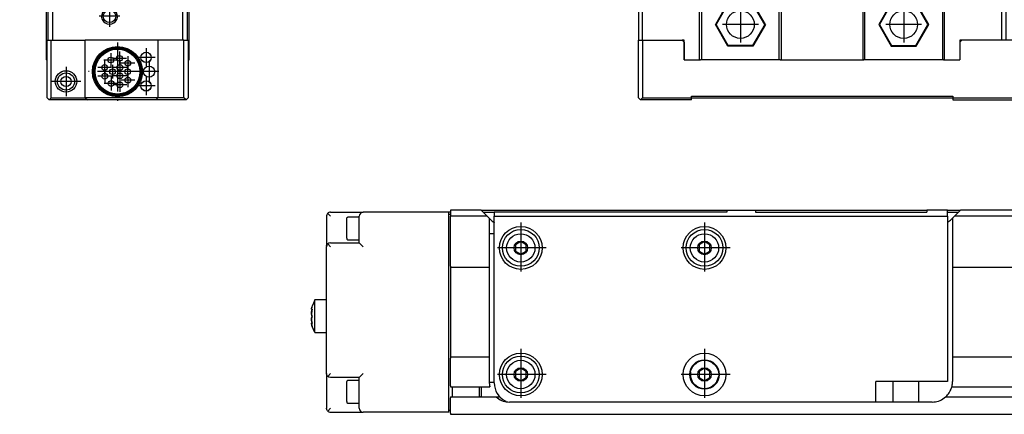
# Model space of a CAD drawing. Header units: inches. Extents: x -381 to 6245, y -418 to 176.
# Tile 15 of 26: x 553 to 794, y -170 to -73. Entities that reach past the tile are written whole.
import ezdxf

# ---------------------------------------------------------------- set-up
doc = ezdxf.new("R2010")
doc.units = ezdxf.units.IN
doc.linetypes.add('DOT_CENTER', pattern=[14, 12, -1, 0, -1])
doc.layers.add('1', color=7, linetype='Continuous')

# ---------------------------------------------------------------- blocks, each defined once
blk = doc.blocks.new('CABEZA__16', base_point=(704.43, -92.97))
at = {"color": 7, "linetype": 'Continuous'}
for p, q in [((724.43, -65.67), (724.43, -65.03)), ((724.45, -65.03), (724.44, -65.03)), ((724.52, -65.04), (724.45, -65.03)), ((724.6, -65.04), (724.52, -65.04)), ((724.63, -65.03), (724.6, -65.04)), ((724.67, -65.03), (724.63, -65.03)), ((774.23, -65.03), (774.18, -65.03)), ((774.25, -65.04), (774.23, -65.03)), ((774.34, -65.04), (774.25, -65.04)), ((774.41, -65.03), (774.34, -65.04)), ((774.42, -65.03), (774.41, -65.03)), ((774.43, -65.67), (774.43, -65.03)), ((704.43, -67.53), (704.43, -78.37)), ((705.43, -67.53), (704.43, -67.53)), ((705.43, -78.37), (705.43, -67.53)), ((705.43, -67.53), (719.43, -67.53)), ((719.43, -83.17), (719.43, -67.53)), ((719.93, -67.53), (719.43, -67.53)), ((719.93, -67.53), (719.93, -83.17)), ((738.93, -67.53), (719.93, -67.53)), ((724.43, -67.53), (724.43, -65.67)), ((738.93, -83.17), (738.93, -67.53)), ((739.43, -67.53), (738.93, -67.53)), ((739.43, -67.53), (739.43, -83.17)), ((739.43, -67.53), (759.43, -67.53)), ((759.43, -67.53), (759.43, -83.17)), ((759.43, -67.53), (759.93, -67.53)), ((759.93, -83.17), (759.93, -67.53)), ((778.93, -67.53), (759.93, -67.53)), ((774.43, -67.53), (774.43, -65.67)), ((778.93, -67.53), (778.93, -83.17)), ((779.43, -67.53), (778.93, -67.53)), ((779.43, -83.17), (779.43, -67.53)), ((779.43, -67.53), (793.43, -67.53)), ((793.43, -78.37), (793.43, -67.53)), ((793.43, -67.53), (794.43, -67.53)), ((794.43, -67.53), (794.43, -78.37)), ((726.37, -69.22), (723.3, -74.52)), ((726.45, -69.37), (723.48, -74.52)), ((726.45, -69.37), (726.37, -69.22)), ((732.49, -69.22), (726.37, -69.22)), ((732.4, -69.37), (726.45, -69.37)), ((732.4, -69.37), (732.49, -69.22)), ((735.37, -74.52), (732.4, -69.37)), ((735.55, -74.52), (732.49, -69.22)), ((766.37, -69.22), (763.3, -74.52)), ((766.45, -69.37), (763.48, -74.52)), ((772.49, -69.22), (766.37, -69.22)), ((766.45, -69.37), (766.37, -69.22)), ((772.4, -69.37), (766.45, -69.37)), ((772.4, -69.37), (772.49, -69.22)), ((775.37, -74.52), (772.4, -69.37)), ((775.55, -74.52), (772.49, -69.22)), ((726.37, -79.83), (723.3, -74.52)), ((723.48, -74.52), (723.3, -74.52)), ((726.45, -79.67), (723.48, -74.52)), ((735.37, -74.52), (732.4, -79.67)), ((735.55, -74.52), (732.49, -79.83)), ((735.37, -74.52), (735.55, -74.52)), ((763.48, -74.52), (763.3, -74.52)), ((763.3, -74.52), (766.37, -79.83)), ((763.48, -74.52), (766.45, -79.67)), ((772.4, -79.67), (775.37, -74.52)), ((772.49, -79.83), (775.55, -74.52)), ((775.37, -74.52), (775.55, -74.52)), ((704.43, -92.47), (704.43, -78.37)), ((704.43, -78.37), (705.43, -78.37)), ((705.43, -78.37), (705.43, -92.47)), ((705.43, -78.37), (715.18, -78.37)), ((715.68, -78.37), (715.18, -78.37)), ((715.68, -78.87), (715.18, -78.37)), ((715.68, -83.17), (715.68, -78.37)), ((715.68, -78.87), (715.68, -83.17)), ((783.68, -78.37), (783.18, -78.37)), ((783.68, -78.37), (783.18, -78.87)), ((783.18, -78.37), (783.18, -78.87)), ((783.18, -78.87), (783.18, -83.17)), ((797.43, -78.37), (783.68, -78.37)), ((797.43, -92.47), (797.43, -78.37)), ((797.43, -78.37), (798.43, -78.37)), ((798.43, -92.47), (798.43, -78.37)), ((808.17, -78.37), (798.43, -78.37)), ((808.17, -92.47), (808.17, -78.37)), ((726.37, -79.83), (726.45, -79.67)), ((732.49, -79.83), (726.37, -79.83)), ((732.4, -79.67), (726.45, -79.67)), ((732.49, -79.83), (732.4, -79.67)), ((766.45, -79.67), (766.37, -79.83)), ((766.37, -79.83), (772.49, -79.83)), ((766.45, -79.67), (772.4, -79.67)), ((772.4, -79.67), (772.49, -79.83)), ((715.68, -83.17), (719.68, -83.17)), ((719.93, -83.17), (719.68, -83.17)), ((738.93, -83.17), (719.93, -83.17)), ((739.18, -83.17), (738.93, -83.17)), ((739.18, -83.17), (759.68, -83.17)), ((759.93, -83.17), (759.68, -83.17)), ((778.93, -83.17), (759.93, -83.17)), ((779.18, -83.17), (778.93, -83.17)), ((779.18, -83.17), (783.18, -83.17)), ((704.43, -92.47), (704.93, -92.97)), ((704.93, -92.97), (705.43, -92.47)), ((717.43, -92.97), (704.93, -92.97)), ((705.43, -92.47), (717.43, -92.47)), ((717.43, -92.47), (717.43, -92.07)), ((717.43, -92.07), (781.43, -92.07)), ((717.43, -92.97), (717.43, -92.47)), ((781.43, -92.57), (717.43, -92.57)), ((781.43, -92.07), (781.43, -92.47)), ((781.43, -92.47), (797.43, -92.47)), ((781.43, -92.47), (781.43, -92.97)), ((781.43, -92.97), (797.93, -92.97)), ((797.43, -92.47), (797.93, -92.97)), ((798.43, -92.47), (797.93, -92.97)), ((797.93, -92.97), (807.67, -92.97)), ((798.43, -92.47), (808.17, -92.47)), ((808.17, -92.47), (807.67, -92.97))]:
    blk.add_line(p, q, dxfattribs=at)
for centre in [(729.43, -74.52), (769.43, -74.52)]:
    blk.add_circle(centre, 3.4, dxfattribs=at)
at = {"layer": '1', "color": 2, "linetype": 'DOT_CENTER'}
for p, q in [((729.43, -70.12), (729.43, -78.92)), ((769.43, -70.12), (769.43, -78.92)), ((733.83, -74.52), (725.03, -74.52)), ((773.83, -74.52), (765.03, -74.52))]:
    blk.add_line(p, q, dxfattribs=at)
blk = doc.blocks.new('L-52__21', base_point=(624.37, -92.97))
blk.add_blockref('CABEZA__16', (704.43, -92.97))
blk = doc.blocks.new('Alzado2', base_point=(2899, -49))
blk.add_blockref('L-52__21', (624.37, -92.97))
blk = doc.blocks.new('Modulos_intermedio__FL-14__2__22', base_point=(552.87, -64.53))
at = {"color": 7, "linetype": 'Continuous'}
for p, q in [((552.89, -5.38), (552.87, -5.53)), ((552.87, -5.53), (552.87, -44.21)), ((552.95, -5.25), (552.89, -5.38)), ((553.09, -5.11), (552.95, -5.25)), ((553.22, -5.05), (553.09, -5.11)), ((553.37, -5.03), (553.22, -5.05)), ((593.37, -5.03), (553.37, -5.03)), ((553.89, -6.38), (553.87, -6.53)), ((553.87, -44.04), (553.87, -6.53)), ((553.95, -6.25), (553.89, -6.38)), ((554.09, -6.11), (553.95, -6.25)), ((554.22, -6.05), (554.09, -6.11)), ((554.37, -6.03), (554.22, -6.05)), ((554.37, -6.03), (593.37, -6.03)), ((593.51, -5.05), (593.37, -5.03)), ((593.37, -6.03), (593.51, -6)), ((593.56, -5.06), (593.51, -5.05)), ((593.51, -6), (593.65, -5.94)), ((593.65, -5.11), (593.56, -5.06)), ((593.79, -5.25), (593.65, -5.11)), ((593.65, -5.94), (593.79, -5.8)), ((593.83, -5.33), (593.79, -5.25)), ((593.79, -5.8), (593.85, -5.67)), ((593.85, -5.38), (593.83, -5.33)), ((593.87, -5.53), (593.85, -5.38)), ((593.85, -5.67), (593.87, -5.53)), ((593.87, -5.97), (593.87, -5.53)), ((593.87, -6.53), (593.87, -5.97)), ((552.87, -44.21), (552.89, -44.42)), ((552.89, -44.42), (552.95, -44.59)), ((552.95, -44.59), (552.96, -44.62)), ((552.96, -44.62), (557.78, -55.3)), ((553.62, -44.1), (553.87, -44.04)), ((558.87, -55.11), (553.87, -44.04)), ((603.87, -53.63), (603.87, -50.88)), ((557.78, -55.3), (557.79, -55.33)), ((557.79, -55.33), (557.85, -55.5)), ((558.62, -55.17), (558.87, -55.11)), ((558.87, -64.03), (558.87, -55.11)), ((557.85, -55.5), (557.87, -55.71)), ((557.87, -55.71), (557.87, -64.03)), ((557.87, -64.03), (557.89, -64.17)), ((557.89, -64.17), (557.95, -64.3)), ((557.95, -64.3), (558.09, -64.44)), ((558.09, -64.44), (558.22, -64.5)), ((558.22, -64.5), (558.37, -64.53)), ((558.37, -64.53), (558.51, -64.5)), ((558.37, -64.53), (559.07, -64.53)), ((558.51, -64.5), (558.65, -64.44)), ((558.65, -64.44), (558.79, -64.3)), ((558.79, -64.3), (558.85, -64.17)), ((558.85, -64.17), (558.87, -64.03))]:
    blk.add_line(p, q, dxfattribs=at)
blk.add_arc((603.37, -7.53), 0.5, 0, 90, dxfattribs=at)
blk = doc.blocks.new('Modulo_der__10-ET___23', base_point=(554.37, -70.93))
at = {"color": 7, "linetype": 'Continuous'}
for p, q in [((554.37, -12.23), (554.37, -6.78)), ((554.62, -6.53), (558.37, -6.53)), ((557.37, -7.03), (564.37, -7.03)), ((558.37, -6.53), (558.38, -6.53)), ((558.38, -6.53), (558.4, -6.53)), ((558.4, -6.53), (558.41, -6.53)), ((558.41, -6.53), (558.42, -6.53)), ((558.42, -6.53), (558.43, -6.53)), ((558.43, -6.53), (558.46, -6.54)), ((558.46, -6.54), (558.47, -6.55)), ((558.47, -6.55), (558.48, -6.55)), ((558.48, -6.55), (558.49, -6.56)), ((558.49, -6.56), (558.5, -6.57)), ((558.5, -6.57), (558.52, -6.57)), ((558.52, -6.57), (558.57, -6.63)), ((558.57, -6.63), (558.59, -6.66)), ((558.59, -6.66), (558.6, -6.67)), ((558.6, -6.67), (558.6, -6.69)), ((558.6, -6.69), (558.61, -6.72)), ((558.61, -6.72), (558.62, -6.76)), ((558.62, -6.76), (558.62, -6.78)), ((558.62, -7.03), (558.62, -6.78)), ((558.62, -6.83), (558.84, -6.83)), ((558.84, -6.83), (560.46, -6.83)), ((560.46, -6.83), (561.12, -6.83)), ((561.12, -6.74), (561.13, -6.72)), ((561.12, -6.75), (561.12, -6.74)), ((561.12, -6.76), (561.12, -6.75)), ((561.12, -6.78), (561.12, -6.76)), ((561.12, -6.78), (561.12, -7.03)), ((561.13, -6.72), (561.14, -6.69)), ((561.14, -6.67), (561.15, -6.66)), ((561.14, -6.69), (561.14, -6.67)), ((561.15, -6.65), (561.18, -6.62)), ((561.15, -6.66), (561.15, -6.65)), ((561.18, -6.62), (561.2, -6.59)), ((561.2, -6.59), (561.22, -6.57)), ((561.22, -6.57), (561.24, -6.56)), ((561.24, -6.56), (561.26, -6.55)), ((561.26, -6.55), (561.27, -6.55)), ((561.27, -6.55), (561.28, -6.54)), ((561.28, -6.54), (561.32, -6.53)), ((561.32, -6.53), (561.33, -6.53)), ((561.33, -6.53), (561.34, -6.53)), ((561.34, -6.53), (561.36, -6.53)), ((561.36, -6.53), (561.37, -6.53)), ((561.37, -6.53), (568.12, -6.53)), ((563.66, -7.32), (563.78, -7.22)), ((563.78, -7.22), (563.96, -7.11)), ((563.96, -7.11), (563.98, -7.1)), ((563.98, -7.1), (564.16, -7.05)), ((564.16, -7.05), (564.37, -7.03)), ((564.37, -7.03), (595.37, -7.03)), ((590.36, -6.83), (568.37, -6.83)), ((590.12, -7.03), (568.62, -7.03)), ((602.87, -6.53), (590.62, -6.53)), ((595.57, -7.05), (595.37, -7.03)), ((595.37, -7.03), (601.37, -7.03)), ((595.75, -7.1), (595.57, -7.05)), ((595.62, -6.53), (595.67, -6.48)), ((595.67, -6.48), (598.73, -6.48)), ((595.77, -7.11), (595.75, -7.1)), ((595.95, -7.22), (595.77, -7.11)), ((596.07, -7.32), (595.95, -7.22)), ((598.73, -6.48), (603.07, -6.48)), ((601.63, -7.04), (601.37, -7.03)), ((601.37, -7.03), (601.63, -7.04)), ((604.37, -8.03), (602.87, -6.53)), ((603.37, -6.78), (603.07, -6.48)), ((603.12, -6.78), (603.37, -6.78)), ((603.37, -7.03), (603.37, -6.78)), ((554.92, -9.01), (554.87, -9.53)), ((554.87, -9.53), (554.92, -9.01)), ((554.87, -15.03), (554.87, -9.53)), ((559.87, -9.08), (558.62, -9.81)), ((558.72, -8.03), (558.75, -8.03)), ((561.12, -9.81), (559.87, -9.08)), ((560.98, -8.03), (561.01, -8.03)), ((563.37, -8.03), (563.44, -7.65)), ((563.37, -8.03), (563.37, -10.53)), ((563.44, -7.65), (563.66, -7.32)), ((563.66, -7.32), (564.37, -8.03)), ((596.07, -7.32), (595.37, -8.03)), ((596.29, -7.65), (596.07, -7.32)), ((596.37, -8.03), (596.29, -7.65)), ((596.37, -12.53), (596.37, -8.03)), ((603.87, -17.03), (603.87, -9.53)), ((604.37, -9.28), (604.37, -8.03)), ((604.37, -18.23), (604.37, -8.33)), ((558.62, -9.81), (558.62, -11.25)), ((558.62, -11.25), (559.87, -11.97)), ((559.87, -11.97), (561.12, -11.25)), ((561.12, -11.25), (561.12, -9.81)), ((599.87, -11.08), (598.62, -11.81)), ((598.62, -11.81), (598.62, -13.25)), ((601.12, -11.81), (599.87, -11.08)), ((601.12, -13.25), (601.12, -11.81)), ((603.87, -9.75), (603.87, -18.23)), ((603.87, -11.03), (603.87, -9.78)), ((603.87, -11.06), (603.87, -11.03)), ((554.67, -12.53), (554.37, -12.23)), ((554.37, -12.7), (554.37, -12.23)), ((554.37, -12.83), (554.67, -12.53)), ((554.37, -12.83), (554.37, -12.7)), ((554.37, -20.53), (554.37, -12.83)), ((555.06, -14.44), (554.95, -14.62)), ((555.16, -14.32), (555.06, -14.44)), ((555.48, -14.1), (555.16, -14.32)), ((555.16, -14.32), (555.87, -15.03)), ((555.87, -14.03), (555.48, -14.1)), ((559.87, -14.03), (555.87, -14.03)), ((577.21, -13.32), (576.05, -15.32)), ((579.52, -13.32), (577.21, -13.32)), ((580.67, -15.32), (579.52, -13.32)), ((598.62, -13.25), (599.87, -13.97)), ((599.87, -13.97), (601.12, -13.25)), ((603.87, -14.03), (603.87, -13.99)), ((603.87, -14.03), (603.87, -35.78)), ((554.89, -14.82), (554.87, -15.03)), ((554.87, -44.03), (554.87, -15.03)), ((554.94, -14.65), (554.89, -14.82)), ((554.95, -14.62), (554.94, -14.65)), ((576.05, -15.32), (577.21, -17.32)), ((579.52, -17.32), (580.67, -15.32)), ((602.87, -16.03), (599.87, -16.03)), ((603.25, -16.1), (602.87, -16.03)), ((603.57, -16.32), (602.87, -17.03)), ((603.57, -16.32), (603.25, -16.1)), ((603.68, -16.44), (603.57, -16.32)), ((603.78, -16.62), (603.68, -16.44)), ((603.79, -16.65), (603.78, -16.62)), ((603.84, -16.82), (603.79, -16.65)), ((603.87, -17.03), (603.84, -16.82)), ((577.21, -17.32), (579.52, -17.32)), ((603.87, -47.63), (603.87, -17.03)), ((604.37, -18.23), (603.87, -18.23)), ((554.86, -20.97), (554.87, -20.98)), ((576.35, -26.62), (576.43, -26.51)), ((576.43, -26.51), (576.54, -26.3)), ((576.54, -26.3), (576.55, -26.28)), ((576.55, -26.28), (576.57, -26.23)), ((576.57, -26.23), (576.63, -26.03)), ((576.66, -25.56), (576.6, -25.26)), ((576.6, -25.26), (576.79, -25.31)), ((576.63, -26.03), (576.65, -25.94)), ((576.65, -25.94), (576.66, -25.77)), ((576.66, -25.64), (576.66, -25.56)), ((576.66, -25.77), (576.66, -25.64)), ((576.79, -25.31), (576.85, -25.31)), ((576.85, -25.31), (576.98, -25.33)), ((576.98, -25.33), (577.23, -25.31)), ((577.23, -25.31), (577.59, -25.22)), ((577.59, -25.22), (577.61, -25.21)), ((577.61, -25.21), (577.76, -25.14)), ((577.76, -25.14), (577.85, -25.09)), ((577.85, -25.09), (577.92, -25.04)), ((577.92, -25.04), (578.14, -24.85)), ((578.14, -24.85), (578.2, -24.78)), ((578.2, -24.78), (578.37, -24.53)), ((578.37, -24.53), (578.51, -24.75)), ((578.51, -24.75), (578.59, -24.84)), ((578.59, -24.84), (578.77, -25.01)), ((578.77, -25.01), (578.89, -25.09)), ((578.89, -25.09), (578.98, -25.14)), ((578.98, -25.14), (579.1, -25.2)), ((579.1, -25.2), (579.12, -25.21)), ((579.12, -25.21), (579.46, -25.31)), ((579.46, -25.31), (579.76, -25.33)), ((579.76, -25.33), (579.83, -25.32)), ((579.83, -25.32), (579.94, -25.31)), ((579.94, -25.31), (580.13, -25.26)), ((580.08, -25.51), (580.07, -25.64)), ((580.07, -25.64), (580.07, -25.77)), ((580.07, -25.77), (580.08, -25.89)), ((580.13, -25.26), (580.08, -25.51)), ((580.08, -25.89), (580.1, -26.03)), ((580.1, -26.03), (580.16, -26.23)), ((580.16, -26.23), (580.17, -26.25)), ((580.17, -26.25), (580.18, -26.28)), ((580.18, -26.28), (580.3, -26.51)), ((580.3, -26.51), (580.35, -26.58)), ((575.87, -27.03), (576.08, -26.89)), ((576.12, -27.2), (575.87, -27.03)), ((576.08, -26.89), (576.18, -26.81)), ((576.18, -27.25), (576.12, -27.2)), ((576.18, -26.81), (576.35, -26.62)), ((576.36, -27.44), (576.18, -27.25)), ((576.38, -27.47), (576.36, -27.44)), ((576.43, -27.55), (576.38, -27.47)), ((576.55, -27.78), (576.43, -27.55)), ((576.56, -27.8), (576.55, -27.78)), ((576.57, -27.83), (576.56, -27.8)), ((576.63, -28.03), (576.57, -27.83)), ((576.6, -28.8), (576.65, -28.54)), ((576.79, -28.75), (576.6, -28.8)), ((576.65, -28.17), (576.63, -28.03)), ((576.66, -28.28), (576.65, -28.17)), ((576.65, -28.54), (576.66, -28.42)), ((576.66, -28.42), (576.66, -28.28)), ((576.9, -28.74), (576.79, -28.75)), ((576.98, -28.73), (576.9, -28.74)), ((577.27, -28.75), (576.98, -28.73)), ((577.61, -28.84), (577.27, -28.75)), ((577.64, -28.85), (577.61, -28.84)), ((577.76, -28.91), (577.64, -28.85)), ((577.85, -28.96), (577.76, -28.91)), ((578.98, -28.91), (578.89, -28.96)), ((579.12, -28.84), (578.98, -28.91)), ((579.14, -28.83), (579.12, -28.84)), ((579.51, -28.74), (579.14, -28.83)), ((579.76, -28.73), (579.51, -28.74)), ((579.88, -28.74), (579.76, -28.73)), ((579.94, -28.75), (579.88, -28.74)), ((580.13, -28.8), (579.94, -28.75)), ((580.09, -28.12), (580.07, -28.28)), ((580.07, -28.28), (580.07, -28.42)), ((580.07, -28.42), (580.07, -28.5)), ((580.07, -28.5), (580.13, -28.8)), ((580.1, -28.03), (580.09, -28.12)), ((580.16, -27.83), (580.1, -28.03)), ((580.18, -27.78), (580.16, -27.83)), ((580.19, -27.76), (580.18, -27.78)), ((580.3, -27.55), (580.19, -27.76)), ((580.38, -27.43), (580.3, -27.55)), ((580.35, -26.58), (580.38, -26.61)), ((580.38, -26.61), (580.55, -26.81)), ((580.55, -27.25), (580.38, -27.43)), ((580.55, -26.81), (580.61, -26.86)), ((580.65, -27.17), (580.55, -27.25)), ((580.61, -26.86), (580.87, -27.03)), ((580.87, -27.03), (580.65, -27.17)), ((577.96, -29.04), (577.85, -28.96)), ((578.15, -29.22), (577.96, -29.04)), ((578.23, -29.31), (578.15, -29.22)), ((578.37, -29.53), (578.23, -29.31)), ((578.54, -29.27), (578.37, -29.53)), ((578.59, -29.21), (578.54, -29.27)), ((578.81, -29.02), (578.59, -29.21)), ((578.89, -28.96), (578.81, -29.02)), ((554.87, -38.53), (554.62, -38.53)), ((604.37, -50.63), (604.37, -36.28)), ((554.37, -38.78), (554.37, -43.73)), ((554.39, -43.82), (554.99, -45.37)), ((555.87, -43.84), (554.87, -44.03)), ((556.87, -49.19), (554.87, -44.03)), ((603.57, -48.34), (602.87, -47.63)), ((603.68, -48.22), (603.57, -48.34)), ((603.78, -48.04), (603.68, -48.22)), ((603.79, -48.01), (603.78, -48.04)), ((603.84, -47.84), (603.79, -48.01)), ((603.87, -47.63), (603.84, -47.84)), ((603.87, -56.63), (603.87, -47.63)), ((556.87, -49.19), (556.88, -49.21)), ((559.07, -54.83), (556.87, -49.19)), ((556.88, -49.21), (557.08, -49.52)), ((557.08, -49.52), (557.1, -49.53)), ((557.1, -49.53), (557.24, -49.65)), ((557.24, -49.65), (557.81, -48.83)), ((557.24, -49.65), (557.42, -49.75)), ((557.42, -49.75), (557.81, -49.83)), ((557.81, -49.83), (566.62, -49.83)), ((600.87, -48.63), (602.87, -48.63)), ((603.25, -48.55), (602.87, -48.63)), ((602.87, -50.27), (602.87, -50.24)), ((603.57, -48.34), (603.25, -48.55)), ((566.62, -51.88), (565.37, -52.61)), ((565.37, -52.61), (565.37, -54.05)), ((567.87, -52.61), (566.62, -51.88)), ((567.87, -54.05), (567.87, -52.61)), ((600.87, -50.69), (599.62, -51.41)), ((599.62, -51.41), (599.62, -52.85)), ((599.62, -52.85), (600.87, -53.57)), ((602.12, -51.41), (600.87, -50.69)), ((600.87, -53.57), (602.12, -52.85)), ((602.12, -52.85), (602.12, -51.41)), ((603.87, -50.88), (604.12, -50.88)), ((560.07, -54.64), (559.07, -54.83)), ((559.07, -57.83), (559.07, -54.83)), ((565.37, -54.05), (566.62, -54.77)), ((566.62, -54.77), (567.87, -54.05)), ((602.87, -54.02), (602.87, -53.99)), ((603.87, -57.03), (603.87, -53.63)), ((559.07, -57.83), (559.14, -57.45)), ((559.07, -57.83), (559.07, -65.93)), ((559.14, -57.45), (559.36, -57.12)), ((559.36, -57.12), (559.68, -56.9)), ((560.07, -57.83), (559.36, -57.12)), ((559.68, -56.9), (560.07, -56.83)), ((560.07, -56.83), (566.62, -56.83)), ((602.87, -55.63), (600.87, -55.63)), ((603.25, -55.71), (602.87, -55.63)), ((603.57, -55.92), (602.87, -56.63)), ((603.57, -55.92), (603.25, -55.71)), ((603.63, -55.99), (603.57, -55.92)), ((603.79, -56.25), (603.63, -55.99)), ((603.81, -56.29), (603.79, -56.25)), ((603.87, -56.63), (603.81, -56.29)), ((603.87, -65.93), (603.87, -56.63)), ((564.07, -70.93), (598.87, -70.93))]:
    blk.add_line(p, q, dxfattribs=at)
for centre, radius in [((559.87, -10.53), 2.75), ((578.36, -15.32), 5.25), ((599.87, -12.53), 2.75), ((578.36, -15.32), 2.5), ((578.37, -27.03), 4), ((566.62, -53.33), 2.75)]:
    blk.add_circle(centre, radius, dxfattribs=at)
for centre, radius, start, end in [((554.62, -6.78), 0.25, 90, 180), ((557.37, -9.53), 2.5, 90, 168), ((558.37, -6.78), 0.25, 0, 90), ((561.37, -6.78), 0.25, 90, 180), ((568.12, -6.78), 0.25, 0, 90), ((568.12, -6.78), 0.25, 0, 90), ((568.62, -6.78), 0.25, 180, 270), ((590.12, -6.78), 0.25, 270, 0), ((590.62, -6.78), 0.25, 90, 180), ((590.62, -6.78), 0.25, 90, 180), ((601.37, -9.53), 2.5, 360, 84), ((604.12, -9.78), 0.25, 90, 180), ((604.12, -9.28), 0.25, 270, 0), ((559.87, -10.53), 3.5, 270, 0), ((599.87, -12.53), 3.5, 180, 270), ((554.62, -20.53), 0.25, 179.9999, 269.9999), ((554.62, -21.03), 0.25, 11.9998, 90.0001), ((604.12, -35.78), 0.25, 180, 270), ((604.12, -36.28), 0.25, 0, 90), ((554.62, -38.78), 0.25, 90, 180), ((554.62, -43.73), 0.25, 180, 201.3067), ((555.22, -45.28), 0.25, 201.3056, 291.6414), ((555.41, -45.74), 0.25, 84.0004, 111.7355), ((566.62, -53.33), 3.5, 270, 90), ((600.87, -52.13), 3.5, 90, 270), ((600.87, -52.13), 2.75, 24.62, 335.38), ((604.12, -50.63), 0.25, 270, 0), ((600.87, -52.13), 2.75, 335.38, 24.62), ((603.62, -53.63), 0.25, 359.9989, 8.9989), ((603.37, -57.03), 0.5, 353.9994, 359.9995), ((564.07, -65.93), 5, 180, 270), ((598.87, -65.93), 5, 270, 0)]:
    blk.add_arc(centre, radius, start, end, dxfattribs=at)
at = {"layer": '1', "color": 2, "linetype": 'DOT_CENTER'}
for p, q in [((559.87, -6.78), (559.87, -14.28)), ((578.36, -9.07), (578.36, -21.57)), ((599.87, -8.78), (599.87, -16.28)), ((563.62, -10.53), (556.12, -10.53)), ((603.62, -12.53), (596.12, -12.53)), ((584.61, -15.32), (572.11, -15.32)), ((578.37, -22.03), (578.37, -32.03)), ((583.37, -27.03), (573.37, -27.03)), ((566.62, -49.58), (566.62, -57.08)), ((600.87, -48.38), (600.87, -55.88)), ((604.62, -52.13), (597.12, -52.13)), ((570.37, -53.33), (562.87, -53.33))]:
    blk.add_line(p, q, dxfattribs=at)
blk = doc.blocks.new('CABEZA_2__24', base_point=(559.37, -92.97))
at = {"color": 7, "linetype": 'Continuous'}
for p, q in [((559.37, -67.62), (559.37, -83.17)), ((559.87, -78.37), (559.87, -68.64)), ((560.87, -69.76), (560.87, -78.37)), ((573.82, -70.93), (573.49, -71.14)), ((576.25, -71.14), (575.92, -70.93)), ((592.87, -78.37), (592.87, -70.93)), ((593.87, -70.93), (593.87, -78.37)), ((594.37, -83.17), (594.37, -70.93)), ((559.62, -78.37), (560.62, -78.37)), ((559.62, -92.47), (559.62, -78.37)), ((560.62, -78.37), (568.94, -78.37)), ((560.62, -92.47), (560.62, -78.37)), ((586.7, -78.37), (568.94, -78.37)), ((568.94, -92.47), (568.94, -78.37)), ((592.87, -78.37), (586.7, -78.37)), ((586.7, -78.37), (586.7, -92.47)), ((593.12, -78.37), (592.87, -78.37)), ((593.12, -78.37), (594.12, -78.37)), ((593.12, -92.47), (593.12, -78.37)), ((594.12, -78.37), (594.12, -92.47)), ((559.62, -83.17), (559.37, -83.17)), ((594.12, -83.17), (594.37, -83.17)), ((559.62, -92.47), (560.12, -92.97)), ((560.62, -92.47), (560.12, -92.97)), ((569.44, -92.97), (560.12, -92.97)), ((560.62, -92.47), (568.94, -92.47)), ((586.7, -92.47), (568.94, -92.47)), ((568.94, -92.47), (569.44, -92.97)), ((586.2, -92.97), (569.44, -92.97)), ((586.7, -92.47), (586.2, -92.97)), ((593.62, -92.97), (586.2, -92.97)), ((593.12, -92.47), (586.7, -92.47)), ((593.62, -92.97), (593.12, -92.47)), ((593.62, -92.97), (594.12, -92.47))]:
    blk.add_line(p, q, dxfattribs=at)
for centre, radius in [((574.87, -72.52), 1.55), ((576.82, -86.07), 6.13), ((576.82, -86.07), 5.9), ((576.82, -86.07), 5.72), ((576.82, -86.07), 5.5), ((583.82, -82.57), 1.27), ((583.82, -82.57), 1.25), ((573.68, -85.04), 0.7), ((575.17, -83.22), 0.7), ((577.32, -82.81), 0.7), ((577.42, -85.03), 0.7), ((579.35, -83.96), 0.7), ((564.22, -88.47), 2.62), ((564.22, -88.47), 2.1), ((573.71, -87.19), 0.7), ((575.62, -86.07), 0.7), ((577.42, -87.11), 0.7), ((579.32, -86.07), 0.7), ((584.57, -86.07), 1.38), ((564.22, -88.47), 1.25), ((575.27, -88.99), 0.7), ((577.42, -89.32), 0.7), ((579.39, -88.14), 0.7), ((583.82, -89.57), 1.27), ((583.82, -89.57), 1.25)]:
    blk.add_circle(centre, radius, dxfattribs=at)
for start, end in [(134.9999, 202.4995), (202.4997, 44.9997)]:
    blk.add_arc((574.87, -72.52), 1.95, start, end, dxfattribs=at)
at = {"layer": '1', "color": 2, "linetype": 'DOT_CENTER'}
for p, q in [((574.87, -69.97), (574.87, -75.07)), ((577.42, -72.52), (572.32, -72.52)), ((576.82, -78.94), (576.82, -93.21)), ((575.17, -81.52), (575.17, -84.92)), ((577.32, -81.11), (577.32, -84.51)), ((583.82, -80.3), (583.82, -84.85)), ((576.87, -83.22), (573.47, -83.22)), ((573.68, -83.34), (573.68, -86.74)), ((579.02, -82.81), (575.62, -82.81)), ((575.62, -84.37), (575.62, -87.77)), ((577.42, -83.33), (577.42, -86.73)), ((581.05, -83.96), (577.65, -83.96)), ((579.32, -84.37), (579.32, -87.77)), ((579.35, -82.26), (579.35, -85.66)), ((586.09, -82.57), (581.54, -82.57)), ((584.57, -83.7), (584.57, -88.45)), ((564.22, -84.85), (564.22, -92.09)), ((583.95, -86.07), (569.69, -86.07)), ((575.38, -85.04), (571.98, -85.04)), ((573.71, -85.49), (573.71, -88.89)), ((577.32, -86.07), (573.92, -86.07)), ((579.12, -85.03), (575.72, -85.03)), ((577.42, -85.41), (577.42, -88.81)), ((581.02, -86.07), (577.62, -86.07)), ((579.39, -86.44), (579.39, -89.84)), ((586.94, -86.07), (582.19, -86.07)), ((567.84, -88.47), (560.6, -88.47)), ((575.41, -87.19), (572.01, -87.19)), ((576.97, -88.99), (573.57, -88.99)), ((575.27, -87.29), (575.27, -90.69)), ((579.12, -87.11), (575.72, -87.11)), ((577.42, -87.62), (577.42, -91.02)), ((581.09, -88.14), (577.69, -88.14)), ((583.82, -87.3), (583.82, -91.85)), ((579.12, -89.32), (575.72, -89.32)), ((586.09, -89.57), (581.54, -89.57))]:
    blk.add_line(p, q, dxfattribs=at)
blk = doc.blocks.new('Modulo_izq__L-KT___25', base_point=(552.87, -67.31))
at = {"color": 7, "linetype": 'Continuous'}
for p, q in [((552.89, -5.38), (552.87, -5.53)), ((552.95, -5.25), (552.91, -5.33)), ((553.09, -5.11), (553.02, -5.17)), ((553.37, -5.03), (553.22, -5.05)), ((554.18, -6.06), (554.09, -6.11)), ((554.37, -6.03), (554.22, -6.05)), ((593.56, -5.06), (593.51, -5.05)), ((593.65, -5.11), (593.56, -5.06)), ((593.83, -5.33), (593.79, -5.25)), ((593.85, -5.38), (593.83, -5.33)), ((593.87, -5.53), (593.85, -5.38)), ((603.87, -56.03), (603.9, -56.03)), ((603.9, -58.01), (603.9, -56.03)), ((603.87, -58.01), (603.9, -58.01)), ((557.89, -64.17), (557.95, -64.3)), ((557.95, -64.3), (558.09, -64.44)), ((558.09, -64.44), (558.18, -64.49)), ((558.22, -64.5), (558.37, -64.53))]:
    blk.add_line(p, q, dxfattribs=at)
blk.add_arc((564.07, -65.93), 5, 187.9999, 195.9999, dxfattribs=at)
blk = doc.blocks.new('L-52__26', base_point=(552.87, -92.97))
for name, p in [('Modulos_intermedio__FL-14__2__22', (552.87, -64.53)), ('Modulo_izq__L-KT___25', (552.87, -67.31)), ('Modulo_der__10-ET___23', (554.37, -70.93)), ('CABEZA_2__24', (559.37, -92.97))]:
    blk.add_blockref(name, p)
blk = doc.blocks.new('Derecha1', base_point=(578.62, -49))
blk.add_blockref('L-52__26', (552.87, -92.97))
blk = doc.blocks.new('Modulo_izq__L-KT___42', base_point=(624.37, -171.48))
at = {"color": 7, "linetype": 'Continuous'}
for p, q in [((628.62, -120.57), (628.44, -120.67)), ((628.64, -120.56), (628.62, -120.57)), ((628.82, -120.5), (628.64, -120.56)), ((628.69, -120.54), (628.64, -120.56)), ((628.71, -120.54), (628.69, -120.54)), ((629.03, -120.48), (628.82, -120.5)), ((629.03, -120.48), (637.03, -120.48)), ((658.03, -120.48), (637.03, -120.48)), ((658.43, -120.45), (658.03, -120.45)), ((658.03, -120.48), (658.03, -120.45)), ((658.03, -122.98), (658.03, -120.48)), ((658.43, -119.98), (658.43, -121.48)), ((665.91, -119.98), (658.43, -119.98)), ((665.91, -119.98), (667.41, -121.48)), ((665.91, -119.98), (726.13, -119.98)), ((666.41, -120.48), (669.13, -120.48)), ((669.13, -120.48), (669.13, -121.48)), ((726.13, -120.48), (669.13, -120.48)), ((726.13, -119.98), (733.13, -119.98)), ((726.13, -119.98), (726.13, -120.48)), ((733.13, -119.98), (733.13, -120.48)), ((733.13, -119.98), (775.13, -119.98)), ((733.13, -120.48), (775.13, -120.48)), ((775.13, -119.98), (775.13, -120.48)), ((780.13, -119.98), (775.13, -119.98)), ((780.13, -121.48), (780.13, -119.98)), ((780.13, -119.98), (783.35, -119.98)), ((780.13, -120.48), (782.84, -120.48)), ((783.35, -119.98), (781.85, -121.48)), ((2067.88, -119.98), (783.35, -119.98)), ((628.08, -121.17), (628.03, -121.38)), ((628.03, -121.38), (628.03, -121.48)), ((628.03, -121.48), (628.03, -124.48)), ((628.06, -121.24), (628.04, -121.31)), ((628.04, -121.31), (628.04, -121.35)), ((628.1, -121.1), (628.08, -121.17)), ((628.16, -120.98), (628.1, -121.1)), ((628.28, -120.81), (628.16, -120.98)), ((628.32, -120.77), (628.28, -120.81)), ((628.44, -120.67), (628.32, -120.77)), ((628.38, -120.71), (628.32, -120.77)), ((628.32, -120.77), (629.03, -121.48)), ((628.4, -120.7), (628.38, -120.71)), ((633.03, -121.93), (633.05, -121.83)), ((633.03, -126.84), (633.03, -121.93)), ((633.05, -121.83), (633.16, -121.74)), ((633.16, -121.74), (633.23, -121.73)), ((636.03, -121.73), (633.23, -121.73)), ((636.03, -122.98), (636.03, -121.48)), ((636.03, -127.98), (636.03, -122.98)), ((658.03, -120.98), (658.43, -120.98)), ((658.03, -166.98), (658.03, -122.98)), ((667.41, -121.48), (658.43, -121.48)), ((658.43, -133.73), (658.43, -121.48)), ((667.41, -121.48), (667.88, -121.95)), ((667.88, -121.95), (668.31, -122.38)), ((667.88, -121.95), (667.88, -133.73)), ((668.34, -122.41), (668.31, -122.38)), ((668.34, -122.41), (668.42, -122.49)), ((668.42, -122.49), (668.48, -122.55)), ((668.48, -122.55), (668.52, -122.58)), ((668.52, -122.58), (668.77, -122.79)), ((668.77, -122.79), (668.78, -122.8)), ((668.78, -122.8), (669.1, -123.04)), ((669.13, -162.28), (669.13, -121.48)), ((669.13, -121.48), (780.13, -121.48)), ((780.13, -121.48), (780.13, -161.98)), ((780.13, -122.94), (780.91, -122.41)), ((780.91, -122.41), (781.38, -121.95)), ((781.85, -121.48), (781.38, -121.95)), ((781.38, -121.95), (781.38, -133.73)), ((804.02, -121.48), (781.85, -121.48)), ((628.03, -124.48), (628.03, -128.64)), ((669.1, -123.04), (669.13, -123.05)), ((633.03, -126.84), (633.05, -127.13)), ((633.05, -127.13), (633.16, -127.22)), ((633.16, -127.22), (633.23, -127.23)), ((633.23, -127.23), (636.03, -127.23)), ((667.88, -125.71), (669.13, -125.71)), ((675.63, -127.69), (674.3, -128.46)), ((675.63, -127.69), (674.3, -128.46)), ((676.96, -128.46), (675.63, -127.69)), ((676.96, -128.46), (675.63, -127.69)), ((720.63, -127.69), (719.3, -128.46)), ((720.63, -127.69), (719.3, -128.46)), ((721.96, -128.46), (720.63, -127.69)), ((721.96, -128.46), (720.63, -127.69)), ((628.04, -128.81), (628.03, -128.64)), ((628.08, -128.67), (628.03, -128.88)), ((628.03, -128.88), (628.03, -128.98)), ((628.03, -159.98), (628.03, -128.98)), ((628.1, -128.6), (628.08, -128.67)), ((628.16, -128.48), (628.1, -128.6)), ((628.28, -128.31), (628.16, -128.48)), ((628.32, -128.27), (628.28, -128.31)), ((628.64, -128.06), (628.32, -128.27)), ((628.32, -128.27), (629.03, -128.98)), ((629.03, -127.98), (628.64, -128.06)), ((629.03, -127.98), (636.03, -127.98)), ((636.03, -127.98), (637.03, -128.98)), ((674.3, -128.46), (674.3, -129.99)), ((674.3, -129.99), (675.63, -130.76)), ((675.63, -130.76), (676.96, -129.99)), ((676.96, -129.99), (676.96, -128.46)), ((719.3, -128.46), (719.3, -129.99)), ((719.3, -129.99), (720.63, -130.76)), ((720.63, -130.76), (721.96, -129.99)), ((721.96, -129.99), (721.96, -128.46)), ((658.43, -133.73), (658.43, -133.98)), ((658.43, -133.98), (667.88, -133.98)), ((658.43, -133.98), (658.43, -134.23)), ((658.43, -134.23), (658.43, -155.73)), ((667.88, -133.73), (667.88, -133.98)), ((667.88, -133.98), (667.88, -134.23)), ((667.88, -134.23), (667.88, -155.73)), ((781.38, -133.73), (781.38, -133.98)), ((781.38, -133.98), (781.38, -134.23)), ((781.38, -133.98), (2065.93, -133.98)), ((781.38, -134.23), (781.38, -155.73)), ((625.2, -141.98), (624.82, -142.73)), ((628.03, -141.98), (625.2, -141.98)), ((625.2, -149.98), (625.2, -141.98)), ((624.38, -144.04), (624.37, -144.18)), ((624.37, -144.18), (624.37, -144.16)), ((624.37, -144.18), (624.38, -144.24)), ((624.38, -144.24), (624.37, -144.18)), ((624.44, -143.79), (624.38, -144.04)), ((624.38, -144.04), (624.39, -143.99)), ((624.38, -144.24), (624.4, -144.27)), ((624.39, -143.99), (624.4, -143.97)), ((624.39, -144.87), (624.44, -144.59)), ((624.4, -144.27), (624.41, -144.28)), ((624.41, -144.28), (624.4, -144.27)), ((624.44, -144.59), (624.4, -144.84)), ((624.41, -144.28), (624.42, -144.28)), ((624.42, -144.28), (624.41, -144.28)), ((624.51, -144.28), (624.42, -144.28)), ((624.42, -144.28), (624.44, -144.28)), ((624.46, -143.7), (624.44, -143.79)), ((624.44, -143.79), (624.45, -143.73)), ((624.44, -144.28), (624.45, -144.27)), ((624.46, -144.47), (624.44, -144.59)), ((624.44, -144.59), (624.45, -144.51)), ((624.45, -143.73), (624.46, -143.72)), ((624.45, -144.27), (624.53, -144.21)), ((624.45, -144.51), (624.46, -144.48)), ((624.53, -143.48), (624.46, -143.7)), ((624.48, -144.41), (624.46, -144.47)), ((624.46, -144.48), (624.48, -144.41)), ((624.53, -144.21), (624.48, -144.41)), ((624.48, -144.41), (624.51, -144.28)), ((624.82, -142.73), (624.53, -143.48)), ((624.4, -144.84), (624.37, -145.21)), ((624.37, -145.23), (624.39, -144.89)), ((624.37, -145.21), (624.37, -145.23)), ((624.37, -145.23), (624.38, -145.37)), ((624.37, -145.25), (624.37, -145.23)), ((624.38, -145.37), (624.37, -145.25)), ((624.38, -146.59), (624.37, -146.71)), ((624.37, -146.73), (624.38, -146.59)), ((624.37, -146.71), (624.37, -146.73)), ((624.37, -146.73), (624.39, -147.07)), ((624.37, -146.75), (624.37, -146.73)), ((624.38, -146.98), (624.37, -146.75)), ((624.38, -145.37), (624.38, -145.46)), ((624.38, -145.46), (624.38, -145.37)), ((624.38, -145.46), (624.39, -145.54)), ((624.39, -145.55), (624.38, -145.46)), ((624.4, -146.39), (624.38, -146.5)), ((624.38, -146.5), (624.39, -146.42)), ((624.38, -146.5), (624.38, -146.59)), ((624.38, -146.59), (624.38, -146.5)), ((624.39, -147.09), (624.38, -146.98)), ((624.39, -144.89), (624.39, -144.87)), ((624.39, -145.54), (624.45, -145.82)), ((624.4, -145.57), (624.39, -145.55)), ((624.39, -146.41), (624.43, -146.21)), ((624.39, -146.42), (624.39, -146.41)), ((624.39, -147.07), (624.44, -147.37)), ((624.4, -147.12), (624.39, -147.09)), ((624.44, -145.76), (624.4, -145.57)), ((624.46, -146.12), (624.4, -146.39)), ((624.44, -147.37), (624.4, -147.12)), ((624.43, -146.21), (624.45, -146.15)), ((624.45, -145.82), (624.44, -145.76)), ((624.45, -145.82), (624.53, -145.98)), ((624.46, -145.84), (624.45, -145.82)), ((624.45, -146.15), (624.53, -145.98)), ((624.53, -145.98), (624.46, -145.84)), ((624.53, -145.98), (624.46, -146.12)), ((624.38, -147.72), (624.37, -147.78)), ((624.37, -147.78), (624.38, -147.72)), ((624.37, -147.78), (624.38, -147.92)), ((624.38, -147.92), (624.37, -147.8)), ((624.39, -147.7), (624.38, -147.72)), ((624.38, -147.72), (624.39, -147.7)), ((624.38, -147.92), (624.39, -147.97)), ((624.41, -147.68), (624.39, -147.7)), ((624.39, -147.97), (624.4, -147.99)), ((624.4, -147.99), (624.44, -148.17)), ((624.44, -148.17), (624.4, -147.99)), ((624.42, -147.68), (624.41, -147.68)), ((624.41, -147.68), (624.42, -147.68)), ((624.51, -147.68), (624.42, -147.68)), ((624.44, -147.68), (624.42, -147.68)), ((624.44, -147.37), (624.45, -147.45)), ((624.46, -147.48), (624.44, -147.37)), ((624.46, -147.69), (624.44, -147.68)), ((624.44, -148.17), (624.45, -148.23)), ((624.45, -147.45), (624.48, -147.55)), ((624.45, -148.23), (624.53, -148.48)), ((624.46, -147.5), (624.46, -147.48)), ((624.48, -147.55), (624.46, -147.5)), ((624.53, -147.75), (624.46, -147.69)), ((624.46, -148.26), (624.46, -148.24)), ((624.53, -148.48), (624.46, -148.26)), ((624.48, -147.55), (624.53, -147.75)), ((624.51, -147.68), (624.48, -147.55)), ((624.82, -149.23), (624.53, -148.48)), ((625.2, -149.98), (624.82, -149.23)), ((625.2, -149.98), (628.03, -149.98)), ((658.43, -155.73), (658.43, -155.98)), ((667.88, -155.98), (658.43, -155.98)), ((658.43, -155.98), (658.43, -156.23)), ((658.43, -162.98), (658.43, -156.23)), ((667.88, -155.73), (667.88, -155.98)), ((667.88, -155.98), (667.88, -156.23)), ((667.88, -156.23), (667.88, -161.98)), ((781.38, -155.73), (781.38, -155.98)), ((781.38, -155.98), (781.38, -156.23)), ((2065.93, -155.98), (781.38, -155.98)), ((781.38, -156.23), (781.38, -161.98)), ((675.63, -158.69), (674.3, -159.46)), ((675.63, -158.69), (674.3, -159.46)), ((676.96, -159.46), (675.63, -158.69)), ((676.96, -159.46), (675.63, -158.69)), ((720.63, -158.69), (719.3, -159.46)), ((720.63, -158.69), (719.3, -159.46)), ((721.96, -159.46), (720.63, -158.69)), ((721.96, -159.46), (720.63, -158.69)), ((628.03, -159.98), (628.03, -164.48)), ((628.03, -160.08), (628.03, -159.98)), ((628.08, -160.29), (628.03, -160.08)), ((628.1, -160.36), (628.08, -160.29)), ((628.16, -160.48), (628.1, -160.36)), ((628.28, -160.65), (628.16, -160.48)), ((628.32, -160.69), (628.28, -160.65)), ((628.32, -160.69), (629.03, -159.98)), ((628.64, -160.9), (628.32, -160.69)), ((629.03, -160.98), (628.64, -160.9)), ((636.03, -160.98), (629.03, -160.98)), ((636.03, -160.98), (637.03, -159.98)), ((636.03, -163.33), (636.03, -160.98)), ((674.3, -159.46), (674.3, -160.99)), ((674.3, -160.99), (675.63, -161.76)), ((675.63, -161.76), (676.96, -160.99)), ((676.96, -160.99), (676.96, -159.46)), ((717.19, -159.62), (717.19, -160.83)), ((717.19, -160.83), (717.61, -161.97)), ((719.3, -159.46), (719.3, -160.99)), ((719.3, -160.99), (720.63, -161.76)), ((720.63, -161.76), (721.96, -160.99)), ((721.96, -160.99), (721.96, -159.46)), ((723.65, -161.97), (724.06, -160.83)), ((633.05, -161.83), (633.03, -161.93)), ((633.03, -166.84), (633.03, -161.93)), ((633.16, -161.74), (633.05, -161.83)), ((633.23, -161.73), (633.16, -161.74)), ((636.03, -161.73), (633.23, -161.73)), ((636.03, -165.63), (636.03, -163.33)), ((658.43, -162.98), (658.43, -163.23)), ((658.43, -163.23), (668.04, -163.23)), ((658.83, -163.23), (658.83, -165.73)), ((665.53, -163.42), (665.53, -163.23)), ((665.53, -165.54), (665.53, -163.42)), ((666.03, -163.48), (665.77, -163.23)), ((666.03, -165.48), (666.03, -163.48)), ((667.88, -161.98), (667.98, -162.98)), ((667.89, -162.13), (669.13, -162.13)), ((667.98, -162.98), (667.99, -163.05)), ((667.99, -163.05), (668.01, -163.11)), ((668.01, -163.11), (668.03, -163.18)), ((668.03, -163.18), (668.04, -163.23)), ((717.55, -162.13), (717.7, -162.13)), ((717.61, -161.97), (717.7, -162.13)), ((717.74, -162.18), (717.7, -162.13)), ((717.76, -162.21), (717.74, -162.18)), ((717.8, -162.27), (717.76, -162.21)), ((717.9, -162.4), (717.8, -162.27)), ((717.94, -162.45), (717.9, -162.4)), ((718.05, -162.58), (717.94, -162.45)), ((718.14, -162.67), (718.05, -162.58)), ((718.27, -162.79), (718.14, -162.67)), ((718.38, -162.89), (718.27, -162.79)), ((718.5, -162.99), (718.38, -162.89)), ((718.56, -163.04), (718.5, -162.99)), ((719, -163.31), (718.56, -163.04)), ((719.1, -163.36), (719, -163.31)), ((719.43, -163.5), (719.1, -163.36)), ((719.83, -163.62), (719.43, -163.5)), ((720.05, -163.67), (719.83, -163.62)), ((720.63, -163.71), (720.05, -163.67)), ((721.2, -163.67), (720.63, -163.71)), ((721.42, -163.62), (721.2, -163.67)), ((721.82, -163.5), (721.42, -163.62)), ((722.15, -163.36), (721.82, -163.5)), ((722.25, -163.31), (722.15, -163.36)), ((722.69, -163.04), (722.25, -163.31)), ((722.76, -162.99), (722.69, -163.04)), ((722.87, -162.89), (722.76, -162.99)), ((722.99, -162.79), (722.87, -162.89)), ((723.11, -162.67), (722.99, -162.79)), ((723.2, -162.58), (723.11, -162.67)), ((723.31, -162.45), (723.2, -162.58)), ((723.35, -162.4), (723.31, -162.45)), ((723.45, -162.27), (723.35, -162.4)), ((723.49, -162.21), (723.45, -162.27)), ((723.52, -162.18), (723.49, -162.21)), ((723.55, -162.13), (723.52, -162.18)), ((723.55, -162.13), (723.65, -161.97)), ((723.55, -162.13), (723.7, -162.13)), ((780.13, -161.98), (762.63, -161.98)), ((762.63, -166.98), (762.63, -161.98)), ((766.78, -161.98), (766.78, -166.98)), ((773.08, -161.98), (773.08, -166.98)), ((780.84, -164.24), (780.95, -163.99)), ((780.95, -163.99), (781.01, -163.86)), ((781.01, -163.86), (781.05, -163.75)), ((781.05, -163.75), (781.13, -163.52)), ((781.13, -163.52), (781.2, -163.3)), ((781.2, -163.3), (781.21, -163.27)), ((781.21, -163.27), (781.22, -163.23)), ((781.24, -163.13), (781.22, -163.23)), ((781.22, -163.23), (2065.93, -163.23)), ((781.25, -163.09), (781.24, -163.13)), ((781.26, -163.07), (781.25, -163.09)), ((781.27, -163.03), (781.26, -163.07)), ((781.28, -162.98), (781.27, -163.03)), ((628.03, -164.48), (628.03, -168.48)), ((636.03, -166.98), (636.03, -165.63)), ((658.43, -165.73), (658.43, -165.98)), ((658.43, -165.73), (669.57, -165.73)), ((658.43, -169.73), (658.43, -165.98)), ((665.53, -165.73), (665.53, -165.54)), ((665.78, -165.73), (666.03, -165.48)), ((669.57, -165.73), (669.56, -165.72)), ((669.56, -165.72), (670.5, -165.72)), ((669.65, -165.79), (669.57, -165.73)), ((669.57, -165.73), (669.61, -165.76)), ((669.61, -165.76), (669.68, -165.82)), ((669.9, -165.99), (669.65, -165.79)), ((669.68, -165.82), (669.72, -165.85)), ((669.72, -165.85), (669.78, -165.9)), ((669.78, -165.9), (669.82, -165.93)), ((669.82, -165.93), (669.88, -165.98)), ((779.41, -165.95), (779.38, -165.98)), ((779.43, -165.94), (779.41, -165.95)), ((779.46, -165.91), (779.43, -165.94)), ((779.51, -165.88), (779.46, -165.91)), ((779.54, -165.85), (779.51, -165.88)), ((779.56, -165.83), (779.54, -165.85)), ((779.63, -165.77), (779.56, -165.83)), ((779.59, -165.81), (779.68, -165.73)), ((779.68, -165.73), (779.63, -165.77)), ((779.68, -165.73), (779.76, -165.66)), ((779.68, -165.73), (2065.93, -165.73)), ((779.76, -165.66), (779.99, -165.44)), ((779.99, -165.44), (780.17, -165.24)), ((780.17, -165.24), (780.2, -165.2)), ((780.2, -165.2), (780.38, -164.97)), ((780.38, -164.97), (780.55, -164.73)), ((780.55, -164.73), (780.67, -164.54)), ((780.67, -164.54), (780.84, -164.24)), ((628.03, -168.58), (628.03, -168.48)), ((628.08, -168.79), (628.03, -168.58)), ((628.1, -168.86), (628.08, -168.79)), ((629.03, -168.48), (628.32, -169.19)), ((633.03, -166.84), (633.05, -167.13)), ((633.05, -167.13), (633.16, -167.22)), ((633.16, -167.22), (633.23, -167.23)), ((633.23, -167.23), (636.03, -167.23)), ((636.03, -168.48), (636.03, -166.98)), ((658.03, -169.48), (658.03, -166.98)), ((670.97, -166.6), (670.96, -166.59)), ((672.01, -166.81), (671.83, -166.72)), ((776.38, -166.98), (672.88, -166.98)), ((628.16, -168.98), (628.1, -168.86)), ((628.28, -169.15), (628.16, -168.98)), ((628.32, -169.19), (628.28, -169.15)), ((628.32, -169.19), (628.44, -169.29)), ((628.44, -169.29), (628.62, -169.39)), ((628.62, -169.39), (628.64, -169.4)), ((628.64, -169.4), (628.82, -169.46)), ((628.82, -169.46), (629.03, -169.48)), ((629.03, -169.48), (637.03, -169.48)), ((658.03, -169.48), (637.03, -169.48)), ((658.03, -168.98), (658.43, -168.98)), ((658.43, -169.73), (658.43, -169.98)), ((658.43, -169.98), (2065.93, -169.98))]:
    blk.add_line(p, q, dxfattribs=at)
for centre, radius in [((675.63, -129.23), 5.25), ((675.63, -129.23), 4.5), ((720.63, -129.23), 5.25), ((720.63, -129.23), 4.5), ((675.63, -129.23), 3.47), ((675.63, -129.23), 1.66), ((720.63, -129.23), 3.47), ((720.63, -129.23), 1.66), ((675.63, -160.23), 5.25), ((675.63, -160.23), 4.5), ((675.63, -160.23), 3.47), ((720.63, -160.23), 5.25), ((720.63, -160.23), 3.62), ((720.63, -160.23), 3.49), ((675.63, -160.23), 1.66), ((720.63, -160.23), 1.66)]:
    blk.add_circle(centre, radius, dxfattribs=at)
for centre, radius, start, end in [((637.03, -121.48), 1, 90, 180), ((674.13, -162.28), 5, 180, 242.6086), ((776.38, -161.98), 5, 348.463, 0), ((672.88, -161.98), 5, 233.1301, 270), ((776.38, -161.98), 5, 270, 306.8699), ((637.03, -168.48), 1, 180, 270)]:
    blk.add_arc(centre, radius, start, end, dxfattribs=at)
at = {"layer": '1', "color": 2, "linetype": 'DOT_CENTER'}
for p, q in [((675.63, -122.98), (675.63, -135.48)), ((720.63, -122.98), (720.63, -135.48)), ((681.88, -129.23), (669.38, -129.23)), ((726.88, -129.23), (714.38, -129.23)), ((675.63, -153.98), (675.63, -166.48)), ((720.63, -153.98), (720.63, -166.48)), ((681.88, -160.23), (669.38, -160.23)), ((726.88, -160.23), (714.38, -160.23))]:
    blk.add_line(p, q, dxfattribs=at)
blk = doc.blocks.new('L-52__43', base_point=(624.37, -171.48))
blk.add_blockref('Modulo_izq__L-KT___42', (624.37, -171.48))
blk = doc.blocks.new('Superior1', base_point=(2899, -145.73))
blk.add_blockref('L-52__43', (624.37, -171.48))

msp = doc.modelspace()

# ---------------------------------------------------------------- block references
for name, p in [('Derecha1', (578.62, -49)), ('Alzado2', (2899, -49)), ('Superior1', (2899, -145.73))]:
    msp.add_blockref(name, p)

doc.saveas('drawing.dxf')
